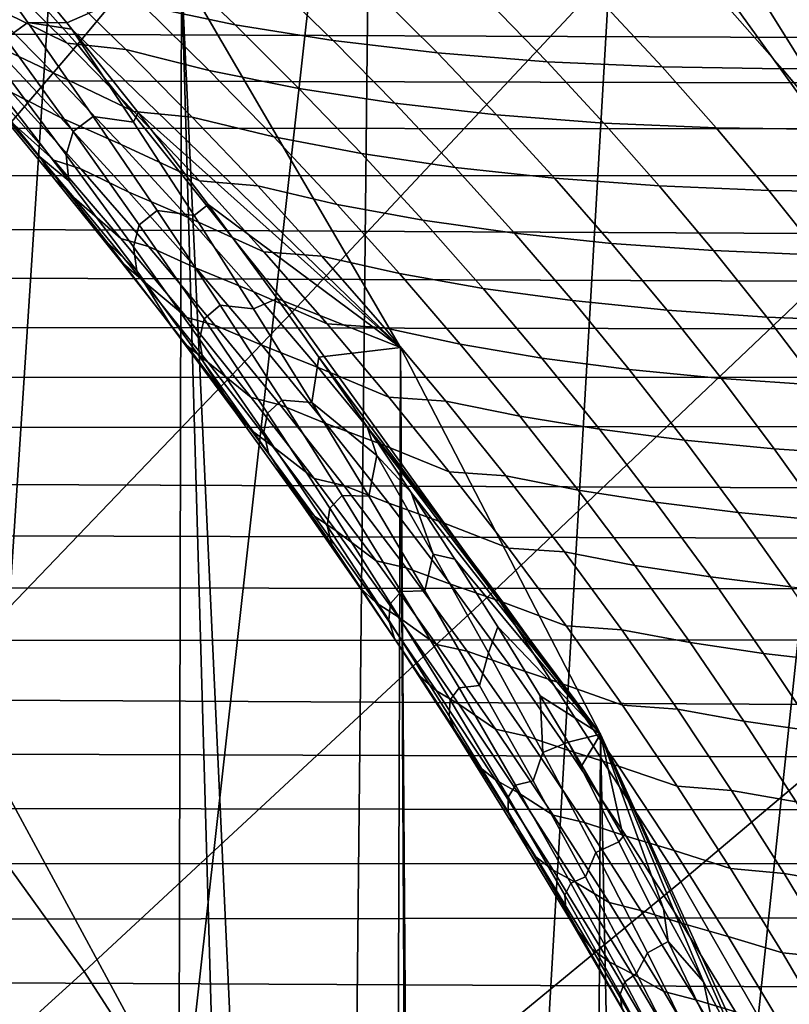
# Model space of a CAD drawing. Header units: metres. Extents: x -248 to 28, y -28 to 28.
# Tile 109 of 256: x -195.99 to -193.9, y 9.59 to 12.26. Entities that reach past the tile are written whole.
import ezdxf

# ---------------------------------------------------------------- set-up
doc = ezdxf.new("R2010")
doc.units = ezdxf.units.M
doc.layers.add('solid_10_061_053_XXX', color=7, linetype='CONTINUOUS')

msp = doc.modelspace()

# ---------------------------------------------------------------- linework, layer by layer
at = {"layer": 'solid_10_061_053_XXX'}
for points in [[(-195.749695, 14.816537, 170.377914), (-196.050766, 10.211637, 170.487503), (-196.603073, 11.111258, 170.688522), (-196.513214, 15.696678, 170.655823)], [(-195.031189, 13.894281, 170.116409), (-195.545853, 9.280976, 170.303726), (-196.050766, 10.211637, 170.487503), (-195.749695, 14.816537, 170.377914)], [(-196.451767, 12.888314, 180.274323), (-195.834518, 12.196129, 180.049667), (-194.873062, 13.351107, 178.940781), (-195.548767, 14.108843, 179.186707)], [(-195.031189, 13.894281, 170.116409), (-195.089905, 8.322156, 170.137772), (-195.545853, 9.280976, 170.303726)], [(-194.359909, 12.932734, 169.872086), (-194.684235, 7.337977, 169.990128), (-195.089905, 8.322156, 170.137772), (-195.031189, 13.894281, 170.116409)], [(-196.223389, 7.338163, 165.761536), (-195.869247, 6.331591, 165.632629), (-196.196411, 13.371982, 165.751709)], [(-195.869247, 6.331591, 165.632629), (-195.56781, 5.305993, 165.522919), (-195.552353, 12.390952, 165.517288), (-196.196411, 13.371982, 165.751709)], [(-195.834518, 12.196129, 180.049667), (-195.252167, 11.470514, 179.837708), (-194.235565, 12.556777, 178.70874), (-194.873062, 13.351107, 178.940781)], [(-194.235565, 12.556777, 178.70874), (-193.637985, 11.72803, 178.491241), (-192.424805, 12.443817, 177.223526), (-193.07074, 13.369057, 177.458633)], [(-193.73761, 11.934463, 169.645584), (-194.3302, 6.331688, 169.861267), (-194.684235, 7.337977, 169.990128), (-194.359909, 12.932734, 169.872086)], [(-192.233261, 12.932717, 175.714935), (-191.610992, 11.934471, 175.488449), (-193.73761, 11.934463, 169.645584), (-194.359909, 12.932734, 169.872086)], [(-195.834518, 12.196129, 180.049667), (-196.451767, 12.888314, 180.274323), (-197.39389, 11.649803, 181.307037), (-196.835953, 11.024134, 181.103973)], [(-195.252167, 11.470514, 179.837708), (-194.706284, 10.713461, 179.639023), (-193.637985, 11.72803, 178.491241), (-194.235565, 12.556777, 178.70874)], [(-196.281021, 12.500137, 160.439133), (-196.089127, 12.311205, 160.519073), (-195.862869, 12.200074, 160.204132), (-196.047531, 12.382282, 160.116028)], [(-195.969162, 12.256145, 164.089691), (-196.028915, 12.212661, 163.761642), (-196.215195, 12.464204, 163.760529), (-196.149811, 12.51054, 164.096619)], [(-196.149811, 12.51054, 164.096619), (-196.060104, 12.49334, 164.320953), (-195.863464, 12.255078, 164.402451), (-195.969162, 12.256145, 164.089691)], [(-195.863464, 12.255078, 164.402451), (-196.060104, 12.49334, 164.320953), (-195.552353, 12.390952, 165.517288)], [(-195.407272, 12.249599, 159.125992), (-195.583618, 12.418482, 159.009903), (-195.83844, 12.474182, 159.329025), (-195.656418, 12.301698, 159.436127)], [(-198.290924, 12.233336, 138.826096), (-198.295959, 12.361744, 139.006042), (-109.998123, 12.43291, 106.969185), (-110.240021, 11.873689, 106.304588)], [(-195.141022, 12.206779, 158.828934), (-195.311249, 12.372667, 158.703979), (-195.583618, 12.418482, 159.009903), (-195.407272, 12.249599, 159.125992)], [(-196.261368, 12.395761, 160.859558), (-196.069016, 12.198612, 160.930908), (-195.900635, 12.119469, 160.599579), (-196.089127, 12.311205, 160.519073)], [(-195.84938, 12.237649, 164.408112), (-195.863464, 12.255078, 164.402451), (-195.552353, 12.390952, 165.517288), (-194.95816, 11.374733, 165.301025)], [(-195.56781, 5.305993, 165.522919), (-195.319946, 4.264351, 165.432709), (-195.552353, 12.390952, 165.517288)], [(-195.126312, 3.209414, 165.362228), (-194.987656, 2.145332, 165.311768), (-194.95816, 11.374733, 165.301025), (-195.552353, 12.390952, 165.517288)], [(-195.319946, 4.264351, 165.432709), (-195.126312, 3.209414, 165.362228), (-195.552353, 12.390952, 165.517288)], [(-195.862869, 12.200074, 160.204132), (-195.703659, 12.182988, 159.856857), (-195.887604, 12.362893, 159.758286), (-196.047531, 12.382282, 160.116028)], [(-195.477631, 12.125725, 159.543777), (-195.656418, 12.301698, 159.436127), (-195.887604, 12.362893, 159.758286), (-195.703659, 12.182988, 159.856857)], [(-194.858551, 12.173379, 158.545959), (-195.022232, 12.336894, 158.412308), (-195.311249, 12.372667, 158.703979), (-195.141022, 12.206779, 158.828934)], [(-194.560837, 12.149516, 158.278046), (-194.71759, 12.311285, 158.13588), (-195.022232, 12.336894, 158.412308), (-194.858551, 12.173379, 158.545959)], [(-196.089127, 12.311205, 160.519073), (-195.900635, 12.119469, 160.599579), (-195.681488, 12.014823, 160.292801), (-195.862869, 12.200074, 160.204132)], [(-194.248917, 12.135271, 158.026108), (-194.398346, 12.295928, 157.875641), (-194.71759, 12.311285, 158.13588), (-194.560837, 12.149516, 158.278046)], [(-195.2341, 12.07698, 159.242615), (-195.407272, 12.249599, 159.125992), (-195.656418, 12.301698, 159.436127), (-195.477631, 12.125725, 159.543777)], [(-193.923828, 12.130692, 157.791), (-194.065598, 12.290874, 157.632477), (-194.398346, 12.295928, 157.875641), (-194.248917, 12.135271, 158.026108)], [(-193.5867, 12.135797, 157.573547), (-193.720474, 12.296143, 157.407227), (-194.065598, 12.290874, 157.632477), (-193.923828, 12.130692, 157.791)], [(-196.013367, 12.06612, 161.336838), (-195.880157, 11.998776, 161.002899), (-196.069016, 12.198612, 160.930908), (-196.204407, 12.270804, 161.274292)], [(-195.791901, 12.00135, 164.083267), (-195.846161, 11.960413, 163.763351), (-196.028915, 12.212661, 163.761642), (-195.969162, 12.256145, 164.089691)], [(-195.969162, 12.256145, 164.089691), (-195.863464, 12.255078, 164.402451), (-195.84938, 12.237649, 164.408112)], [(-195.682175, 11.985524, 164.39444), (-195.791901, 12.00135, 164.083267), (-195.969162, 12.256145, 164.089691), (-195.84938, 12.237649, 164.408112)], [(-194.973907, 12.03692, 158.954391), (-195.141022, 12.206779, 158.828934), (-195.407272, 12.249599, 159.125992), (-195.2341, 12.07698, 159.242615)], [(-198.287369, 12.103494, 138.649673), (-198.290924, 12.233336, 138.826096), (-110.240021, 11.873689, 106.304588)], [(-195.670013, 12.011552, 164.478027), (-195.84938, 12.237649, 164.408112), (-194.95816, 11.374733, 165.301025)], [(-195.682175, 11.985524, 164.39444), (-195.84938, 12.237649, 164.408112), (-195.670013, 12.011552, 164.478027)], [(-195.252167, 11.470514, 179.837708), (-195.834518, 12.196129, 180.049667), (-196.835953, 11.024134, 181.103973), (-196.309555, 10.368249, 180.912384)], [(-196.221085, 12.218966, 162.019394), (-196.030777, 12.001416, 162.063995), (-195.898651, 11.882533, 161.741302), (-196.084, 12.091811, 161.688156)], [(-196.069016, 12.198612, 160.930908), (-195.880157, 11.998776, 161.002899), (-195.715591, 11.92476, 160.680725), (-195.900635, 12.119469, 160.599579)], [(-195.846161, 11.960413, 163.763351), (-195.864975, 11.897048, 163.439606), (-196.050858, 12.144685, 163.429321), (-196.028915, 12.212661, 163.761642)], [(-195.681488, 12.014823, 160.292801), (-195.523056, 11.999707, 159.956009), (-195.703659, 12.182988, 159.856857), (-195.862869, 12.200074, 160.204132)], [(-194.697937, 12.00568, 158.680084), (-194.858551, 12.173379, 158.545959), (-195.141022, 12.206779, 158.828934), (-194.973907, 12.03692, 158.954391)], [(-195.302139, 11.94612, 159.652008), (-195.477631, 12.125725, 159.543777), (-195.703659, 12.182988, 159.856857), (-195.523056, 11.999707, 159.956009)], [(-194.407135, 11.983368, 158.420639), (-194.560837, 12.149516, 158.278046), (-194.858551, 12.173379, 158.545959), (-194.697937, 12.00568, 158.680084)], [(-195.864975, 11.897048, 163.439606), (-195.857666, 11.826437, 163.114395), (-196.04538, 12.068784, 163.095245), (-196.050858, 12.144685, 163.429321)], [(-194.102478, 11.97006, 158.176926), (-194.248917, 12.135271, 158.026108), (-194.560837, 12.149516, 158.278046), (-194.407135, 11.983368, 158.420639)], [(-195.936737, 11.891984, 162.772751), (-195.898804, 11.833683, 162.440948), (-196.08432, 12.057143, 162.405029), (-196.120758, 12.119639, 162.745911)], [(-195.857666, 11.826437, 163.114395), (-195.936737, 11.891984, 162.772751), (-196.120758, 12.119639, 162.745911), (-196.04538, 12.068784, 163.095245)], [(-195.900635, 12.119469, 160.599579), (-195.715591, 11.92476, 160.680725), (-195.503464, 11.826375, 160.382111), (-195.681488, 12.014823, 160.292801)], [(-195.064194, 11.900488, 159.359787), (-195.2341, 12.07698, 159.242615), (-195.477631, 12.125725, 159.543777), (-195.302139, 11.94612, 159.652008)], [(-193.785034, 11.965803, 157.949799), (-193.923828, 12.130692, 157.791), (-194.248917, 12.135271, 158.026108), (-194.102478, 11.97006, 158.176926)], [(-193.455856, 11.97061, 157.740036), (-193.5867, 12.135797, 157.573547), (-193.923828, 12.130692, 157.791), (-193.785034, 11.965803, 157.949799)], [(-198.285294, 11.972262, 138.47673), (-198.287369, 12.103494, 138.649673), (-110.240021, 11.873689, 106.304588)], [(-195.898651, 11.882533, 161.741302), (-195.825851, 11.858876, 161.40007), (-196.013367, 12.06612, 161.336838), (-196.084, 12.091811, 161.688156)], [(-195.825851, 11.858876, 161.40007), (-195.694824, 11.796077, 161.075577), (-195.880157, 11.998776, 161.002899), (-196.013367, 12.06612, 161.336838)], [(-194.810028, 11.862966, 159.080353), (-194.973907, 12.03692, 158.954391), (-195.2341, 12.07698, 159.242615), (-195.064194, 11.900488, 159.359787)], [(-195.898804, 11.833683, 162.440948), (-195.844009, 11.781741, 162.109299), (-196.030777, 12.001416, 162.063995), (-196.08432, 12.057143, 162.405029)], [(-194.540527, 11.833683, 158.814651), (-194.697937, 12.00568, 158.680084), (-194.973907, 12.03692, 158.954391), (-194.810028, 11.862966, 159.080353)], [(-195.518066, 11.733066, 164.381363), (-195.682175, 11.985524, 164.39444), (-195.670013, 12.011552, 164.478027), (-195.479828, 11.762664, 164.547729)], [(-195.503464, 11.826375, 160.382111), (-195.345856, 11.8129, 160.055786), (-195.523056, 11.999707, 159.956009), (-195.681488, 12.014823, 160.292801)], [(-195.479828, 11.762664, 164.547729), (-195.670013, 12.011552, 164.478027), (-194.95816, 11.374733, 165.301025)], [(-196.030777, 12.001416, 162.063995), (-195.844009, 11.781741, 162.109299), (-195.716766, 11.670856, 161.795166), (-195.898651, 11.882533, 161.741302)], [(-195.880157, 11.998776, 161.002899), (-195.694824, 11.796077, 161.075577), (-195.534058, 11.72691, 160.762558), (-195.715591, 11.92476, 160.680725)], [(-195.617996, 11.745938, 164.077484), (-195.666916, 11.707234, 163.765732), (-195.846161, 11.960413, 163.763351), (-195.791901, 12.00135, 164.083267)], [(-195.518066, 11.733066, 164.381363), (-195.617996, 11.745938, 164.077484), (-195.791901, 12.00135, 164.083267), (-195.682175, 11.985524, 164.39444)], [(-195.13002, 11.762742, 159.760818), (-195.302139, 11.94612, 159.652008), (-195.523056, 11.999707, 159.956009), (-195.345856, 11.8129, 160.055786)], [(-194.256577, 11.812738, 158.563614), (-194.407135, 11.983368, 158.420639), (-194.697937, 12.00568, 158.680084), (-194.540527, 11.833683, 158.814651)], [(-193.959167, 11.800204, 158.328064), (-194.102478, 11.97006, 158.176926), (-194.407135, 11.983368, 158.420639), (-194.256577, 11.812738, 158.563614)], [(-198.284698, 11.839705, 138.307281), (-198.285294, 11.972262, 138.47673), (-110.240021, 11.873689, 106.304588)], [(-195.666916, 11.707234, 163.765732), (-195.682693, 11.64815, 163.450623), (-195.864975, 11.897048, 163.439606), (-195.846161, 11.960413, 163.763351)], [(-193.649323, 11.796124, 158.108826), (-193.785034, 11.965803, 157.949799), (-194.102478, 11.97006, 158.176926), (-193.959167, 11.800204, 158.328064)], [(-194.897629, 11.719993, 159.477509), (-195.064194, 11.900488, 159.359787), (-195.302139, 11.94612, 159.652008), (-195.13002, 11.762742, 159.760818)], [(-193.73761, 11.934463, 169.645584), (-194.028732, 5.306013, 169.751541), (-194.3302, 6.331688, 169.861267)], [(-193.73761, 11.934463, 169.645584), (-193.780823, 4.264221, 169.661316), (-194.028732, 5.306013, 169.751541)], [(-195.715591, 11.92476, 160.680725), (-195.534058, 11.72691, 160.762558), (-195.328827, 11.634578, 160.472076), (-195.503464, 11.826375, 160.382111)], [(-195.756149, 11.662651, 162.800323), (-195.716782, 11.608226, 162.477615), (-195.898804, 11.833683, 162.440948), (-195.936737, 11.891984, 162.772751)], [(-195.673615, 11.582495, 163.134338), (-195.756149, 11.662651, 162.800323), (-195.936737, 11.891984, 162.772751), (-195.857666, 11.826437, 163.114395)], [(-195.716766, 11.670856, 161.795166), (-195.641922, 11.648889, 161.464035), (-195.825851, 11.858876, 161.40007), (-195.898651, 11.882533, 161.741302)], [(-195.682693, 11.64815, 163.450623), (-195.673615, 11.582495, 163.134338), (-195.857666, 11.826437, 163.114395), (-195.864975, 11.897048, 163.439606)], [(-194.649475, 11.684798, 159.206818), (-194.810028, 11.862966, 159.080353), (-195.064194, 11.900488, 159.359787), (-194.897629, 11.719993, 159.477509)], [(-198.285568, 11.705651, 138.141006), (-198.284698, 11.839705, 138.307281), (-110.240021, 11.873689, 106.304588), (-110.470383, 11.274291, 105.671669)], [(-195.641922, 11.648889, 161.464035), (-195.513077, 11.590336, 161.148987), (-195.694824, 11.796077, 161.075577), (-195.825851, 11.858876, 161.40007)], [(-194.386383, 11.657279, 158.949661), (-194.540527, 11.833683, 158.814651), (-194.810028, 11.862966, 159.080353), (-194.649475, 11.684798, 159.206818)], [(-195.716782, 11.608226, 162.477615), (-195.660843, 11.559742, 162.15538), (-195.844009, 11.781741, 162.109299), (-195.898804, 11.833683, 162.440948)], [(-195.328827, 11.634578, 160.472076), (-195.172134, 11.622415, 160.156204), (-195.345856, 11.8129, 160.055786), (-195.503464, 11.826375, 160.382111)], [(-194.109283, 11.637528, 158.70694), (-194.256577, 11.812738, 158.563614), (-194.540527, 11.833683, 158.814651), (-194.386383, 11.657279, 158.949661)], [(-195.694824, 11.796077, 161.075577), (-195.513077, 11.590336, 161.148987), (-195.356094, 11.52575, 160.845108), (-195.534058, 11.72691, 160.762558)], [(-194.961365, 11.57545, 159.870239), (-195.13002, 11.762742, 159.760818), (-195.345856, 11.8129, 160.055786), (-195.172134, 11.622415, 160.156204)], [(-193.819092, 11.625615, 158.479446), (-193.959167, 11.800204, 158.328064), (-194.256577, 11.812738, 158.563614), (-194.109283, 11.637528, 158.70694)], [(-193.51683, 11.621578, 158.26799), (-193.649323, 11.796124, 158.108826), (-193.959167, 11.800204, 158.328064), (-193.819092, 11.625615, 158.479446)], [(-195.844009, 11.781741, 162.109299), (-195.660843, 11.559742, 162.15538), (-195.538376, 11.456599, 161.849792), (-195.716766, 11.670856, 161.795166)], [(-195.447479, 11.489695, 164.072418), (-195.491211, 11.452904, 163.768906), (-195.666916, 11.707234, 163.765732), (-195.617996, 11.745938, 164.077484)], [(-195.357056, 11.48006, 164.368927), (-195.447479, 11.489695, 164.072418), (-195.617996, 11.745938, 164.077484), (-195.518066, 11.733066, 164.381363)], [(-195.518066, 11.733066, 164.381363), (-195.479828, 11.762664, 164.547729), (-195.292938, 11.508215, 164.611694), (-195.357056, 11.48006, 164.368927)], [(-195.292938, 11.508215, 164.611694), (-195.479828, 11.762664, 164.547729), (-194.95816, 11.374733, 165.301025)], [(-194.734512, 11.535365, 159.595779), (-194.897629, 11.719993, 159.477509), (-195.13002, 11.762742, 159.760818), (-194.961365, 11.57545, 159.870239)], [(-195.534058, 11.72691, 160.762558), (-195.356094, 11.52575, 160.845108), (-195.157684, 11.439282, 160.562714), (-195.328827, 11.634578, 160.472076)], [(-194.492325, 11.502298, 159.333755), (-194.649475, 11.684798, 159.206818), (-194.897629, 11.719993, 159.477509), (-194.734512, 11.535365, 159.595779)], [(-194.706284, 10.713461, 179.639023), (-194.198395, 9.927042, 179.454163), (-193.082001, 10.867137, 178.288879), (-193.637985, 11.72803, 178.491241)], [(-198.287888, 11.57019, 137.977982), (-198.285568, 11.705651, 138.141006), (-110.470383, 11.274291, 105.671669)], [(-195.491211, 11.452904, 163.768906), (-195.504013, 11.397769, 163.462463), (-195.682693, 11.64815, 163.450623), (-195.666916, 11.707234, 163.765732)], [(-195.579025, 11.431442, 162.828674), (-195.538315, 11.380577, 162.515106), (-195.716782, 11.608226, 162.477615), (-195.756149, 11.662651, 162.800323)], [(-195.673615, 11.582495, 163.134338), (-195.579025, 11.431442, 162.828674), (-195.756149, 11.662651, 162.800323)], [(-195.538376, 11.456599, 161.849792), (-195.461609, 11.435976, 161.528778), (-195.641922, 11.648889, 161.464035), (-195.716766, 11.670856, 161.795166)], [(-194.235657, 11.476361, 159.085068), (-194.386383, 11.657279, 158.949661), (-194.649475, 11.684798, 159.206818), (-194.492325, 11.502298, 159.333755)], [(-195.504013, 11.397769, 163.462463), (-195.49324, 11.336736, 163.155121), (-195.673615, 11.582495, 163.134338), (-195.682693, 11.64815, 163.450623)], [(-195.461609, 11.435976, 161.528778), (-195.334991, 11.381381, 161.22316), (-195.513077, 11.590336, 161.148987), (-195.641922, 11.648889, 161.464035)], [(-193.965363, 11.457643, 158.850555), (-194.109283, 11.637528, 158.70694), (-194.386383, 11.657279, 158.949661), (-194.235657, 11.476361, 159.085068)], [(-193.682373, 11.446208, 158.631042), (-193.819092, 11.625615, 158.479446), (-194.109283, 11.637528, 158.70694), (-193.965363, 11.457643, 158.850555)], [(-195.157684, 11.439282, 160.562714), (-195.001968, 11.428105, 160.257263), (-195.172134, 11.622415, 160.156204), (-195.328827, 11.634578, 160.472076)], [(-194.796249, 11.384109, 159.98024), (-194.961365, 11.57545, 159.870239), (-195.172134, 11.622415, 160.156204), (-195.001968, 11.428105, 160.257263)], [(-195.538315, 11.380577, 162.515106), (-195.481308, 11.335229, 162.202286), (-195.660843, 11.559742, 162.15538), (-195.716782, 11.608226, 162.477615)], [(-195.673615, 11.582495, 163.134338), (-195.49324, 11.336736, 163.155121), (-195.405396, 11.198169, 162.857849), (-195.579025, 11.431442, 162.828674)], [(-195.513077, 11.590336, 161.148987), (-195.334991, 11.381381, 161.22316), (-195.181747, 11.32112, 160.928391), (-195.356094, 11.52575, 160.845108)], [(-198.291656, 11.433315, 137.8181), (-198.287888, 11.57019, 137.977982), (-110.470383, 11.274291, 105.671669)], [(-195.660843, 11.559742, 162.15538), (-195.481308, 11.335229, 162.202286), (-195.363525, 11.239588, 161.905212), (-195.538376, 11.456599, 161.849792)], [(-194.574905, 11.346481, 159.714554), (-194.734512, 11.535365, 159.595779), (-194.961365, 11.57545, 159.870239), (-194.796249, 11.384109, 159.98024)], [(-194.338699, 11.315352, 159.461121), (-194.492325, 11.502298, 159.333755), (-194.734512, 11.535365, 159.595779), (-194.574905, 11.346481, 159.714554)], [(-195.199142, 11.226313, 164.357224), (-195.357056, 11.48006, 164.368927), (-195.292938, 11.508215, 164.611694), (-195.179703, 11.348951, 164.648209)], [(-195.356094, 11.52575, 160.845108), (-195.181747, 11.32112, 160.928391), (-194.990067, 11.240342, 160.654007), (-195.157684, 11.439282, 160.562714)], [(-195.179703, 11.348951, 164.648209), (-195.292938, 11.508215, 164.611694), (-194.95816, 11.374733, 165.301025)], [(-194.088409, 11.290828, 159.22081), (-194.235657, 11.476361, 159.085068), (-194.492325, 11.502298, 159.333755), (-194.338699, 11.315352, 159.461121)], [(-195.28035, 11.232407, 164.068146), (-195.319046, 11.197203, 163.772919), (-195.491211, 11.452904, 163.768906), (-195.447479, 11.489695, 164.072418)], [(-195.199142, 11.226313, 164.357224), (-195.28035, 11.232407, 164.068146), (-195.447479, 11.489695, 164.072418), (-195.357056, 11.48006, 164.368927)], [(-193.824921, 11.272992, 158.994415), (-193.965363, 11.457643, 158.850555), (-194.235657, 11.476361, 159.085068), (-194.088409, 11.290828, 159.22081)], [(-194.706284, 10.713461, 179.639023), (-195.252167, 11.470514, 179.837708), (-196.309555, 10.368249, 180.912384), (-195.816132, 9.683944, 180.732788)], [(-195.363525, 11.239588, 161.905212), (-195.284988, 11.219959, 161.59433), (-195.461609, 11.435976, 161.528778), (-195.538376, 11.456599, 161.849792)], [(-195.319046, 11.197203, 163.772919), (-195.328995, 11.145685, 163.475189), (-195.504013, 11.397769, 163.462463), (-195.491211, 11.452904, 163.768906)], [(-193.549133, 11.261906, 158.782745), (-193.682373, 11.446208, 158.631042), (-193.965363, 11.457643, 158.850555), (-193.824921, 11.272992, 158.994415)], [(-198.29686, 11.294868, 137.661148), (-198.291656, 11.433315, 137.8181), (-110.470383, 11.274291, 105.671669)], [(-195.405396, 11.198169, 162.857849), (-195.363419, 11.150545, 162.553436), (-195.538315, 11.380577, 162.515106), (-195.579025, 11.431442, 162.828674)], [(-195.284988, 11.219959, 161.59433), (-195.160599, 11.169041, 161.298111), (-195.334991, 11.381381, 161.22316), (-195.461609, 11.435976, 161.528778)], [(-194.990067, 11.240342, 160.654007), (-194.835464, 11.229828, 160.358948), (-195.001968, 11.428105, 160.257263), (-195.157684, 11.439282, 160.562714)], [(-194.634781, 11.188585, 160.090805), (-194.796249, 11.384109, 159.98024), (-195.001968, 11.428105, 160.257263), (-194.835464, 11.229828, 160.358948)], [(-195.328995, 11.145685, 163.475189), (-195.316589, 11.088945, 163.176819), (-195.49324, 11.336736, 163.155121), (-195.504013, 11.397769, 163.462463)], [(-195.363419, 11.150545, 162.553436), (-195.305435, 11.108011, 162.250031), (-195.481308, 11.335229, 162.202286), (-195.538315, 11.380577, 162.515106)], [(-195.334991, 11.381381, 161.22316), (-195.160599, 11.169041, 161.298111), (-195.011124, 11.112861, 161.01239), (-195.181747, 11.32112, 160.928391)], [(-195.179703, 11.348951, 164.648209), (-194.95816, 11.374733, 165.301025), (-194.415863, 10.326875, 165.103653)], [(-194.987656, 2.145332, 165.311768), (-194.904251, 1.074086, 165.281403), (-194.95816, 11.374733, 165.301025)], [(-194.876419, 0, 165.271271), (-194.513443, -10.525498, 165.13916), (-194.415863, 10.326875, 165.103653), (-194.95816, 11.374733, 165.301025)], [(-194.904251, 1.074086, 165.281403), (-194.876419, 0, 165.271271), (-194.95816, 11.374733, 165.301025)], [(-194.418945, 11.153219, 159.833817), (-194.574905, 11.346481, 159.714554), (-194.796249, 11.384109, 159.98024), (-194.634781, 11.188585, 160.090805)], [(-195.199142, 11.226313, 164.357224), (-195.179703, 11.348951, 164.648209), (-195.049042, 11.160051, 164.688171), (-195.023056, 11.082525, 164.628983)], [(-195.170227, 11.335433, 164.651184), (-195.179703, 11.348951, 164.648209), (-194.415863, 10.326875, 165.103653)], [(-195.049042, 11.160051, 164.688171), (-195.179703, 11.348951, 164.648209), (-195.170227, 11.335433, 164.651184)], [(-194.188675, 11.123851, 159.588882), (-194.338699, 11.315352, 159.461121), (-194.574905, 11.346481, 159.714554), (-194.418945, 11.153219, 159.833817)], [(-195.49324, 11.336736, 163.155121), (-195.316589, 11.088945, 163.176819), (-195.235306, 10.962639, 162.887878), (-195.405396, 11.198169, 162.857849)], [(-195.481308, 11.335229, 162.202286), (-195.305435, 11.108011, 162.250031), (-195.192276, 11.01965, 161.961426), (-195.363525, 11.239588, 161.905212)], [(-195.181747, 11.32112, 160.928391), (-195.011124, 11.112861, 161.01239), (-194.82608, 11.037615, 160.745941), (-194.990067, 11.240342, 160.654007)], [(-195.049042, 11.160051, 164.688171), (-195.170227, 11.335433, 164.651184), (-194.415863, 10.326875, 165.103653)], [(-193.944778, 11.100581, 159.356827), (-194.088409, 11.290828, 159.22081), (-194.338699, 11.315352, 159.461121), (-194.188675, 11.123851, 159.588882)], [(-198.303482, 11.15496, 137.507202), (-198.29686, 11.294868, 137.661148), (-110.470383, 11.274291, 105.671669)], [(-193.68808, 11.083489, 159.138443), (-193.824921, 11.272992, 158.994415), (-194.088409, 11.290828, 159.22081), (-193.944778, 11.100581, 159.356827)], [(-198.311523, 11.013531, 137.35614), (-198.303482, 11.15496, 137.507202), (-110.470383, 11.274291, 105.671669), (-110.688438, 10.636745, 105.072571)], [(-195.192276, 11.01965, 161.961426), (-195.112106, 11.000666, 161.660675), (-195.284988, 11.219959, 161.59433), (-195.363525, 11.239588, 161.905212)], [(-194.82608, 11.037615, 160.745941), (-194.672668, 11.027444, 160.461227), (-194.835464, 11.229828, 160.358948), (-194.990067, 11.240342, 160.654007)], [(-195.116608, 10.973867, 164.064713), (-195.150436, 10.939916, 163.777817), (-195.319046, 11.197203, 163.772919), (-195.28035, 11.232407, 164.068146)], [(-195.112106, 11.000666, 161.660675), (-194.989975, 10.95315, 161.37381), (-195.160599, 11.169041, 161.298111), (-195.284988, 11.219959, 161.59433)], [(-195.044342, 10.971639, 164.346283), (-195.116608, 10.973867, 164.064713), (-195.28035, 11.232407, 164.068146), (-195.199142, 11.226313, 164.357224)], [(-195.023056, 11.082525, 164.628983), (-195.044342, 10.971639, 164.346283), (-195.199142, 11.226313, 164.357224)], [(-194.47702, 10.988752, 160.201874), (-194.634781, 11.188585, 160.090805), (-194.835464, 11.229828, 160.358948), (-194.672668, 11.027444, 160.461227)], [(-195.235306, 10.962639, 162.887878), (-195.192154, 10.917946, 162.592621), (-195.363419, 11.150545, 162.553436), (-195.405396, 11.198169, 162.857849)], [(-195.150436, 10.939916, 163.777817), (-195.157639, 10.891684, 163.488846), (-195.328995, 11.145685, 163.475189), (-195.319046, 11.197203, 163.772919)], [(-194.266693, 10.955463, 159.953491), (-194.418945, 11.153219, 159.833817), (-194.634781, 11.188585, 160.090805), (-194.47702, 10.988752, 160.201874)], [(-195.160599, 11.169041, 161.298111), (-194.989975, 10.95315, 161.37381), (-194.844269, 10.900817, 161.097076), (-195.011124, 11.112861, 161.01239)], [(-194.929428, 10.982089, 164.722687), (-195.049042, 11.160051, 164.688171), (-194.415863, 10.326875, 165.103653)], [(-195.023056, 11.082525, 164.628983), (-195.049042, 11.160051, 164.688171), (-194.929428, 10.982089, 164.722687)], [(-195.192154, 10.917946, 162.592621), (-195.133286, 10.877905, 162.298645), (-195.305435, 11.108011, 162.250031), (-195.363419, 11.150545, 162.553436)], [(-195.157639, 10.891684, 163.488846), (-195.143707, 10.838911, 163.199448), (-195.316589, 11.088945, 163.176819), (-195.328995, 11.145685, 163.475189)], [(-194.042374, 10.927691, 159.716949), (-194.188675, 11.123851, 159.588882), (-194.418945, 11.153219, 159.833817), (-194.266693, 10.955463, 159.953491)], [(-195.305435, 11.108011, 162.250031), (-195.133286, 10.877905, 162.298645), (-195.024673, 10.796618, 162.018448), (-195.192276, 11.01965, 161.961426)], [(-195.011124, 11.112861, 161.01239), (-194.844269, 10.900817, 161.097076), (-194.665787, 10.830963, 160.83847), (-194.82608, 11.037615, 160.745941)], [(-193.804855, 10.90553, 159.493042), (-193.944778, 11.100581, 159.356827), (-194.188675, 11.123851, 159.588882), (-194.042374, 10.927691, 159.716949)], [(-195.316589, 11.088945, 163.176819), (-195.143707, 10.838911, 163.199448), (-195.068802, 10.724669, 162.918793), (-195.235306, 10.962639, 162.887878)], [(-195.023056, 11.082525, 164.628983), (-194.869629, 10.815287, 164.610611), (-194.89267, 10.715853, 164.336166), (-195.044342, 10.971639, 164.346283)], [(-195.023056, 11.082525, 164.628983), (-194.929428, 10.982089, 164.722687), (-194.869629, 10.815287, 164.610611)], [(-193.554947, 10.889056, 159.282547), (-193.68808, 11.083489, 159.138443), (-193.944778, 11.100581, 159.356827), (-193.804855, 10.90553, 159.493042)], [(-194.665787, 10.830963, 160.83847), (-194.513687, 10.82082, 160.564072), (-194.672668, 11.027444, 160.461227), (-194.82608, 11.037615, 160.745941)], [(-194.323074, 10.784489, 160.3134), (-194.47702, 10.988752, 160.201874), (-194.672668, 11.027444, 160.461227), (-194.513687, 10.82082, 160.564072)], [(-198.320953, 10.870435, 137.207794), (-198.311523, 11.013531, 137.35614), (-110.688438, 10.636745, 105.072571)], [(-195.024673, 10.796618, 162.018448), (-194.943039, 10.777925, 161.727814), (-195.112106, 11.000666, 161.660675), (-195.192276, 11.01965, 161.961426)], [(-194.943039, 10.777925, 161.727814), (-194.823227, 10.733549, 161.450256), (-194.989975, 10.95315, 161.37381), (-195.112106, 11.000666, 161.660675)], [(-194.956299, 10.713874, 164.062195), (-194.985443, 10.680835, 163.783676), (-195.150436, 10.939916, 163.777817), (-195.116608, 10.973867, 164.064713)], [(-194.89267, 10.715853, 164.336166), (-194.956299, 10.713874, 164.062195), (-195.116608, 10.973867, 164.064713), (-195.044342, 10.971639, 164.346283)], [(-194.81134, 10.801338, 164.754761), (-194.929428, 10.982089, 164.722687), (-194.415863, 10.326875, 165.103653)], [(-194.869629, 10.815287, 164.610611), (-194.929428, 10.982089, 164.722687), (-194.81134, 10.801338, 164.754761)], [(-194.11824, 10.753105, 160.073532), (-194.266693, 10.955463, 159.953491), (-194.47702, 10.988752, 160.201874), (-194.323074, 10.784489, 160.3134)], [(-195.068802, 10.724669, 162.918793), (-195.024567, 10.682594, 162.632675), (-195.192154, 10.917946, 162.592621), (-195.235306, 10.962639, 162.887878)], [(-194.989975, 10.95315, 161.37381), (-194.823227, 10.733549, 161.450256), (-194.681259, 10.684839, 161.182434), (-194.844269, 10.900817, 161.097076)], [(-193.899887, 10.726775, 159.845261), (-194.042374, 10.927691, 159.716949), (-194.266693, 10.955463, 159.953491), (-194.11824, 10.753105, 160.073532)], [(-195.024567, 10.682594, 162.632675), (-194.96492, 10.644731, 162.348114), (-195.133286, 10.877905, 162.298645), (-195.192154, 10.917946, 162.592621)], [(-194.985443, 10.680835, 163.783676), (-194.990021, 10.635557, 163.503448), (-195.157639, 10.891684, 163.488846), (-195.150436, 10.939916, 163.777817)], [(-193.668747, 10.705588, 159.629379), (-193.804855, 10.90553, 159.493042), (-194.042374, 10.927691, 159.716949), (-193.899887, 10.726775, 159.845261)], [(-194.990021, 10.635557, 163.503448), (-194.974625, 10.586429, 163.223038), (-195.143707, 10.838911, 163.199448), (-195.157639, 10.891684, 163.488846)], [(-194.844269, 10.900817, 161.097076), (-194.681259, 10.684839, 161.182434), (-194.509277, 10.620256, 160.93158), (-194.665787, 10.830963, 160.83847)], [(-198.331787, 10.725795, 137.062256), (-198.320953, 10.870435, 137.207794), (-110.688438, 10.636745, 105.072571)], [(-195.133286, 10.877905, 162.298645), (-194.96492, 10.644731, 162.348114), (-194.860809, 10.570328, 162.076263), (-195.024673, 10.796618, 162.018448)], [(-194.198395, 9.927042, 179.454163), (-193.729874, 9.113414, 179.28363), (-192.569107, 9.976459, 178.102203), (-193.082001, 10.867137, 178.288879)], [(-195.143707, 10.838911, 163.199448), (-194.974625, 10.586429, 163.223038), (-194.90593, 10.484085, 162.950577), (-195.068802, 10.724669, 162.918793)], [(-194.869629, 10.815287, 164.610611), (-194.719452, 10.54702, 164.593094), (-194.744186, 10.458776, 164.326889), (-194.89267, 10.715853, 164.336166)], [(-194.719452, 10.54702, 164.593094), (-194.869629, 10.815287, 164.610611), (-194.81134, 10.801338, 164.754761), (-194.694809, 10.617746, 164.784424)], [(-194.509277, 10.620256, 160.93158), (-194.358612, 10.609827, 160.667404), (-194.513687, 10.82082, 160.564072), (-194.665787, 10.830963, 160.83847)], [(-194.17305, 10.575679, 160.425323), (-194.323074, 10.784489, 160.3134), (-194.513687, 10.82082, 160.564072), (-194.358612, 10.609827, 160.667404)], [(-194.860809, 10.570328, 162.076263), (-194.777847, 10.551576, 161.7957), (-194.943039, 10.777925, 161.727814), (-195.024673, 10.796618, 162.018448)], [(-194.694809, 10.617746, 164.784424), (-194.81134, 10.801338, 164.754761), (-194.415863, 10.326875, 165.103653)], [(-193.973724, 10.54604, 160.193832), (-194.11824, 10.753105, 160.073532), (-194.323074, 10.784489, 160.3134), (-194.17305, 10.575679, 160.425323)], [(-194.777847, 10.551576, 161.7957), (-194.660385, 10.510082, 161.527374), (-194.823227, 10.733549, 161.450256), (-194.943039, 10.777925, 161.727814)], [(-194.823227, 10.733549, 161.450256), (-194.660385, 10.510082, 161.527374), (-194.522202, 10.464787, 161.268402), (-194.681259, 10.684839, 161.182434)], [(-193.761307, 10.52101, 159.973709), (-193.899887, 10.726775, 159.845261), (-194.11824, 10.753105, 160.073532), (-193.973724, 10.54604, 160.193832)], [(-198.343994, 10.579502, 136.919403), (-198.331787, 10.725795, 137.062256), (-110.688438, 10.636745, 105.072571)], [(-194.198395, 9.927042, 179.454163), (-194.706284, 10.713461, 179.639023), (-195.816132, 9.683944, 180.732788), (-195.357056, 8.973097, 180.565704)], [(-194.90593, 10.484085, 162.950577), (-194.860718, 10.444319, 162.673584), (-195.024567, 10.682594, 162.632675), (-195.068802, 10.724669, 162.918793)], [(-194.799469, 10.45223, 164.060577), (-194.824112, 10.41976, 163.790466), (-194.985443, 10.680835, 163.783676), (-194.956299, 10.713874, 164.062195)], [(-194.744186, 10.458776, 164.326889), (-194.799469, 10.45223, 164.060577), (-194.956299, 10.713874, 164.062195), (-194.89267, 10.715853, 164.336166)], [(-194.860718, 10.444319, 162.673584), (-194.800415, 10.408317, 162.398392), (-194.96492, 10.644731, 162.348114), (-195.024567, 10.682594, 162.632675)], [(-194.824112, 10.41976, 163.790466), (-194.826172, 10.377106, 163.518997), (-194.990021, 10.635557, 163.503448), (-194.985443, 10.680835, 163.783676)], [(-194.681259, 10.684839, 161.182434), (-194.522202, 10.464787, 161.268402), (-194.356644, 10.405367, 161.025162), (-194.509277, 10.620256, 160.93158)], [(-198.357559, 10.43143, 136.779083), (-198.343994, 10.579502, 136.919403), (-110.688438, 10.636745, 105.072571), (-110.89344, 9.963208, 104.509323)], [(-194.826172, 10.377106, 163.518997), (-194.809418, 10.331303, 163.247574), (-194.974625, 10.586429, 163.223038), (-194.990021, 10.635557, 163.503448)], [(-194.96492, 10.644731, 162.348114), (-194.800415, 10.408317, 162.398392), (-194.700729, 10.340626, 162.134796), (-194.860809, 10.570328, 162.076263)], [(-194.572586, 10.277536, 164.576462), (-194.719452, 10.54702, 164.593094), (-194.694809, 10.617746, 164.784424), (-194.57988, 10.431302, 164.811676)], [(-194.57988, 10.431302, 164.811676), (-194.694809, 10.617746, 164.784424), (-194.415863, 10.326875, 165.103653)], [(-194.356644, 10.405367, 161.025162), (-194.20752, 10.394345, 160.771149), (-194.358612, 10.609827, 160.667404), (-194.509277, 10.620256, 160.93158)], [(-194.027008, 10.362212, 160.537537), (-194.17305, 10.575679, 160.425323), (-194.358612, 10.609827, 160.667404), (-194.20752, 10.394345, 160.771149)], [(-194.974625, 10.586429, 163.223038), (-194.809418, 10.331303, 163.247574), (-194.74675, 10.240714, 162.9832), (-194.90593, 10.484085, 162.950577)], [(-194.700729, 10.340626, 162.134796), (-194.616623, 10.32146, 161.864288), (-194.777847, 10.551576, 161.7957), (-194.860809, 10.570328, 162.076263)], [(-193.833191, 10.334169, 160.314316), (-193.973724, 10.54604, 160.193832), (-194.17305, 10.575679, 160.425323), (-194.027008, 10.362212, 160.537537)], [(-194.616623, 10.32146, 161.864288), (-194.501572, 10.282603, 161.605148), (-194.660385, 10.510082, 161.527374), (-194.777847, 10.551576, 161.7957)], [(-194.719452, 10.54702, 164.593094), (-194.572586, 10.277536, 164.576462), (-194.598907, 10.200238, 164.318466), (-194.744186, 10.458776, 164.326889)], [(-193.62674, 10.310313, 160.102203), (-193.761307, 10.52101, 159.973709), (-193.973724, 10.54604, 160.193832), (-193.833191, 10.334169, 160.314316)], [(-194.660385, 10.510082, 161.527374), (-194.501572, 10.282603, 161.605148), (-194.367172, 10.240521, 161.354904), (-194.522202, 10.464787, 161.268402)], [(-194.74675, 10.240714, 162.9832), (-194.700684, 10.202951, 162.715302), (-194.860718, 10.444319, 162.673584), (-194.90593, 10.484085, 162.950577)], [(-194.522202, 10.464787, 161.268402), (-194.367172, 10.240521, 161.354904), (-194.207947, 10.186177, 161.119171), (-194.356644, 10.405367, 161.025162)], [(-194.700684, 10.202951, 162.715302), (-194.639847, 10.1685, 162.449463), (-194.800415, 10.408317, 162.398392), (-194.860718, 10.444319, 162.673584)], [(-194.646179, 10.188748, 164.059891), (-194.666473, 10.156496, 163.798203), (-194.824112, 10.41976, 163.790466), (-194.799469, 10.45223, 164.060577)], [(-194.598907, 10.200238, 164.318466), (-194.646179, 10.188748, 164.059891), (-194.799469, 10.45223, 164.060577), (-194.744186, 10.458776, 164.326889)], [(-198.372498, 10.281698, 136.641418), (-198.357559, 10.43143, 136.779083), (-110.89344, 9.963208, 104.509323)], [(-194.666473, 10.156496, 163.798203), (-194.666153, 10.116137, 163.535492), (-194.826172, 10.377106, 163.518997), (-194.824112, 10.41976, 163.790466)], [(-194.800415, 10.408317, 162.398392), (-194.639847, 10.1685, 162.449463), (-194.544525, 10.107364, 162.194031), (-194.700729, 10.340626, 162.134796)], [(-194.503998, 10.305064, 164.828537), (-194.57988, 10.431302, 164.811676), (-194.415863, 10.326875, 165.103653)], [(-194.572586, 10.277536, 164.576462), (-194.57988, 10.431302, 164.811676), (-194.503998, 10.305064, 164.828537)], [(-194.207947, 10.186177, 161.119171), (-194.060516, 10.174259, 160.875214), (-194.20752, 10.394345, 160.771149), (-194.356644, 10.405367, 161.025162)], [(-193.885071, 10.143987, 160.649963), (-194.027008, 10.362212, 160.537537), (-194.20752, 10.394345, 160.771149), (-194.060516, 10.174259, 160.875214)], [(-195.816132, 9.683944, 180.732788), (-196.309555, 10.368249, 180.912384), (-197.406265, 9.251516, 181.931274), (-196.965988, 8.640917, 181.771027)], [(-194.666153, 10.116137, 163.535492), (-194.648163, 10.073344, 163.27301), (-194.809418, 10.331303, 163.247574), (-194.826172, 10.377106, 163.518997)], [(-193.696777, 10.117404, 160.43486), (-193.833191, 10.334169, 160.314316), (-194.027008, 10.362212, 160.537537), (-193.885071, 10.143987, 160.649963)], [(-194.809418, 10.331303, 163.247574), (-194.648163, 10.073344, 163.27301), (-194.591339, 9.994395, 163.016647), (-194.74675, 10.240714, 162.9832)], [(-194.544525, 10.107364, 162.194031), (-194.459442, 10.087433, 161.933533), (-194.616623, 10.32146, 161.864288), (-194.700729, 10.340626, 162.134796)], [(-194.459442, 10.087433, 161.933533), (-194.346848, 10.050975, 161.683456), (-194.501572, 10.282603, 161.605148), (-194.616623, 10.32146, 161.864288)], [(-194.366623, 10.03561, 164.805634), (-194.429047, 10.006644, 164.560745), (-194.572586, 10.277536, 164.576462), (-194.503998, 10.305064, 164.828537)], [(-194.415863, 10.326875, 165.103653), (-194.513443, -10.525498, 165.13916), (-194.014313, -9.453894, 164.957489)], [(-194.466568, 10.241857, 164.836533), (-194.503998, 10.305064, 164.828537), (-194.415863, 10.326875, 165.103653)], [(-194.354919, 10.049412, 164.859024), (-194.503998, 10.305064, 164.828537), (-194.466568, 10.241857, 164.836533)], [(-194.366623, 10.03561, 164.805634), (-194.503998, 10.305064, 164.828537), (-194.354919, 10.049412, 164.859024)], [(-194.354919, 10.049412, 164.859024), (-194.466568, 10.241857, 164.836533), (-194.415863, 10.326875, 165.103653)], [(-194.415863, 10.326875, 165.103653), (-194.014313, -9.453894, 164.957489), (-193.92749, 9.252446, 164.925888)], [(-194.03067, 9.453861, 164.912354), (-194.415863, 10.326875, 165.103653), (-193.92749, 9.252446, 164.925888)], [(-194.24501, 9.853949, 164.87915), (-194.354919, 10.049412, 164.859024), (-194.415863, 10.326875, 165.103653)], [(-194.136902, 9.655433, 164.896912), (-194.24501, 9.853949, 164.87915), (-194.415863, 10.326875, 165.103653)], [(-194.03067, 9.453861, 164.912354), (-194.136902, 9.655433, 164.896912), (-194.415863, 10.326875, 165.103653)], [(-198.388794, 10.130154, 136.506256), (-198.372498, 10.281698, 136.641418), (-110.89344, 9.963208, 104.509323)], [(-194.572586, 10.277536, 164.576462), (-194.429047, 10.006644, 164.560745), (-194.456879, 9.940064, 164.310928), (-194.598907, 10.200238, 164.318466)], [(-194.501572, 10.282603, 161.605148), (-194.346848, 10.050975, 161.683456), (-194.216248, 10.01192, 161.441864), (-194.367172, 10.240521, 161.354904)], [(-194.591339, 9.994395, 163.016647), (-194.54454, 9.958334, 162.757812), (-194.700684, 10.202951, 162.715302), (-194.74675, 10.240714, 162.9832)], [(-194.367172, 10.240521, 161.354904), (-194.216248, 10.01192, 161.441864), (-194.063278, 9.962579, 161.213501), (-194.207947, 10.186177, 161.119171)], [(-196.050766, 10.211637, 170.487503), (-195.545853, 9.280976, 170.303726), (-197.085022, 9.281114, 166.075134), (-197.589844, 10.211597, 166.258881)], [(-194.54454, 9.958334, 162.757812), (-194.483292, 9.925125, 162.501251), (-194.639847, 10.1685, 162.449463), (-194.700684, 10.202951, 162.715302)], [(-194.456879, 9.940064, 164.310928), (-194.496445, 9.923238, 164.06012), (-194.646179, 10.188748, 164.059891), (-194.598907, 10.200238, 164.318466)], [(-194.496445, 9.923238, 164.06012), (-194.512634, 9.890852, 163.80687), (-194.666473, 10.156496, 163.798203), (-194.646179, 10.188748, 164.059891)], [(-194.639847, 10.1685, 162.449463), (-194.483292, 9.925125, 162.501251), (-194.392273, 9.870403, 162.253891), (-194.544525, 10.107364, 162.194031)], [(-194.063278, 9.962579, 161.213501), (-193.917694, 9.949468, 160.979492), (-194.060516, 10.174259, 160.875214), (-194.207947, 10.186177, 161.119171)], [(-193.747314, 9.920912, 160.762466), (-193.885071, 10.143987, 160.649963), (-194.060516, 10.174259, 160.875214), (-193.917694, 9.949468, 160.979492)], [(-194.512634, 9.890852, 163.80687), (-194.510056, 9.852459, 163.552917), (-194.666153, 10.116137, 163.535492), (-194.666473, 10.156496, 163.798203)], [(-198.406418, 9.976692, 136.373489), (-198.388794, 10.130154, 136.506256), (-110.89344, 9.963208, 104.509323)], [(-194.510056, 9.852459, 163.552917), (-194.490921, 9.812367, 163.299347), (-194.648163, 10.073344, 163.27301), (-194.666153, 10.116137, 163.535492)], [(-194.392273, 9.870403, 162.253891), (-194.306396, 9.849358, 162.003326), (-194.459442, 10.087433, 161.933533), (-194.544525, 10.107364, 162.194031)], [(-194.306396, 9.849358, 162.003326), (-194.19632, 9.815069, 161.762238), (-194.346848, 10.050975, 161.683456), (-194.459442, 10.087433, 161.933533)], [(-194.648163, 10.073344, 163.27301), (-194.490921, 9.812367, 163.299347), (-194.439774, 9.744967, 163.050858), (-194.591339, 9.994395, 163.016647)], [(-194.232452, 9.765043, 164.783722), (-194.288895, 9.734165, 164.545975), (-194.429047, 10.006644, 164.560745), (-194.366623, 10.03561, 164.805634)], [(-194.232452, 9.765043, 164.783722), (-194.366623, 10.03561, 164.805634), (-194.354919, 10.049412, 164.859024), (-194.24501, 9.853949, 164.87915)], [(-194.346848, 10.050975, 161.683456), (-194.19632, 9.815069, 161.762238), (-194.069534, 9.778865, 161.52916), (-194.216248, 10.01192, 161.441864)], [(-194.216248, 10.01192, 161.441864), (-194.069534, 9.778865, 161.52916), (-193.922745, 9.73447, 161.308044), (-194.063278, 9.962579, 161.213501)], [(-194.439774, 9.744967, 163.050858), (-194.392365, 9.710309, 162.801025), (-194.54454, 9.958334, 162.757812), (-194.591339, 9.994395, 163.016647)], [(-194.429047, 10.006644, 164.560745), (-194.288895, 9.734165, 164.545975), (-194.318161, 9.678094, 164.30426), (-194.456879, 9.940064, 164.310928)], [(-198.445648, 9.664132, 136.115341), (-198.425369, 9.821418, 136.24324), (-110.89344, 9.963208, 104.509323), (-111.084709, 9.255959, 103.983826)], [(-198.425369, 9.821418, 136.24324), (-198.406418, 9.976692, 136.373489), (-110.89344, 9.963208, 104.509323)], [(-194.392365, 9.710309, 162.801025), (-194.330811, 9.678039, 162.553696), (-194.483292, 9.925125, 162.501251), (-194.54454, 9.958334, 162.757812)], [(-193.922745, 9.73447, 161.308044), (-193.779129, 9.719874, 161.083878), (-193.917694, 9.949468, 160.979492), (-194.063278, 9.962579, 161.213501)], [(-194.318161, 9.678094, 164.30426), (-194.350357, 9.655522, 164.061279), (-194.496445, 9.923238, 164.06012), (-194.456879, 9.940064, 164.310928)], [(-193.613846, 9.692905, 160.874924), (-193.747314, 9.920912, 160.762466), (-193.917694, 9.949468, 160.979492), (-193.779129, 9.719874, 161.083878)], [(-193.729874, 9.113414, 179.28363), (-194.198395, 9.927042, 179.454163), (-195.357056, 8.973097, 180.565704), (-194.933548, 8.237655, 180.41156)], [(-194.350357, 9.655522, 164.061279), (-194.362625, 9.622643, 163.816467), (-194.512634, 9.890852, 163.80687), (-194.496445, 9.923238, 164.06012)], [(-194.483292, 9.925125, 162.501251), (-194.330811, 9.678039, 162.553696), (-194.244034, 9.629608, 162.314301), (-194.392273, 9.870403, 162.253891)], [(-194.362625, 9.622643, 163.816467), (-194.357956, 9.585893, 163.571213), (-194.510056, 9.852459, 163.552917), (-194.512634, 9.890852, 163.80687)], [(-194.357956, 9.585893, 163.571213), (-194.337784, 9.548196, 163.326508), (-194.490921, 9.812367, 163.299347), (-194.510056, 9.852459, 163.552917)], [(-194.244034, 9.629608, 162.314301), (-194.157562, 9.607097, 162.073593), (-194.306396, 9.849358, 162.003326), (-194.392273, 9.870403, 162.253891)], [(-194.157562, 9.607097, 162.073593), (-194.050064, 9.57476, 161.841385), (-194.19632, 9.815069, 161.762238), (-194.306396, 9.849358, 162.003326)], [(-194.232452, 9.765043, 164.783722), (-194.24501, 9.853949, 164.87915), (-194.136902, 9.655433, 164.896912)], [(-194.490921, 9.812367, 163.299347), (-194.337784, 9.548196, 163.326508), (-194.29213, 9.492278, 163.085785), (-194.439774, 9.744967, 163.050858)], [(-194.19632, 9.815069, 161.762238), (-194.050064, 9.57476, 161.841385), (-193.927109, 9.541243, 161.616699), (-194.069534, 9.778865, 161.52916)], [(-194.069534, 9.778865, 161.52916), (-193.927109, 9.541243, 161.616699), (-193.786407, 9.501754, 161.402679), (-193.922745, 9.73447, 161.308044)], [(-194.29213, 9.492278, 163.085785), (-194.244217, 9.458728, 162.844894), (-194.392365, 9.710309, 162.801025), (-194.439774, 9.744967, 163.050858)], [(-194.101501, 9.493073, 164.76268), (-194.152191, 9.459938, 164.532104), (-194.288895, 9.734165, 164.545975), (-194.232452, 9.765043, 164.783722)], [(-194.232452, 9.765043, 164.783722), (-194.136902, 9.655433, 164.896912), (-194.101501, 9.493073, 164.76268)], [(-194.288895, 9.734165, 164.545975), (-194.152191, 9.459938, 164.532104), (-194.182816, 9.414186, 164.298431), (-194.318161, 9.678094, 164.30426)], [(-193.786407, 9.501754, 161.402679), (-193.644928, 9.485387, 161.188232), (-193.779129, 9.719874, 161.083878), (-193.922745, 9.73447, 161.308044)], [(-194.244217, 9.458728, 162.844894), (-194.182526, 9.427097, 162.60672), (-194.330811, 9.678039, 162.553696), (-194.392365, 9.710309, 162.801025)], [(-198.467224, 9.504764, 135.989761), (-198.445648, 9.664132, 136.115341), (-111.084709, 9.255959, 103.983826)], [(-195.357056, 8.973097, 180.565704), (-195.816132, 9.683944, 180.732788), (-196.965988, 8.640917, 181.771027), (-196.556351, 8.006633, 181.621933)], [(-194.182816, 9.414186, 164.298431), (-194.207993, 9.385447, 164.063309), (-194.350357, 9.655522, 164.061279), (-194.318161, 9.678094, 164.30426)], [(-194.330811, 9.678039, 162.553696), (-194.182526, 9.427097, 162.60672), (-194.099915, 9.384848, 162.375153), (-194.244034, 9.629608, 162.314301)], [(-194.207993, 9.385447, 164.063309), (-194.216537, 9.351715, 163.82692), (-194.362625, 9.622643, 163.816467), (-194.350357, 9.655522, 164.061279)], [(-194.101501, 9.493073, 164.76268), (-194.136902, 9.655433, 164.896912), (-194.03067, 9.453861, 164.912354)], [(-194.216537, 9.351715, 163.82692), (-194.209915, 9.316283, 163.590332), (-194.357956, 9.585893, 163.571213), (-194.362625, 9.622643, 163.816467)], [(-194.099915, 9.384848, 162.375153), (-194.013031, 9.360523, 162.144241), (-194.157562, 9.607097, 162.073593), (-194.244034, 9.629608, 162.314301)], [(-194.013031, 9.360523, 162.144241), (-193.908188, 9.329929, 161.920792), (-194.050064, 9.57476, 161.841385), (-194.157562, 9.607097, 162.073593)]]:
    msp.add_3dface(points, dxfattribs=at)

doc.saveas('drawing.dxf')
